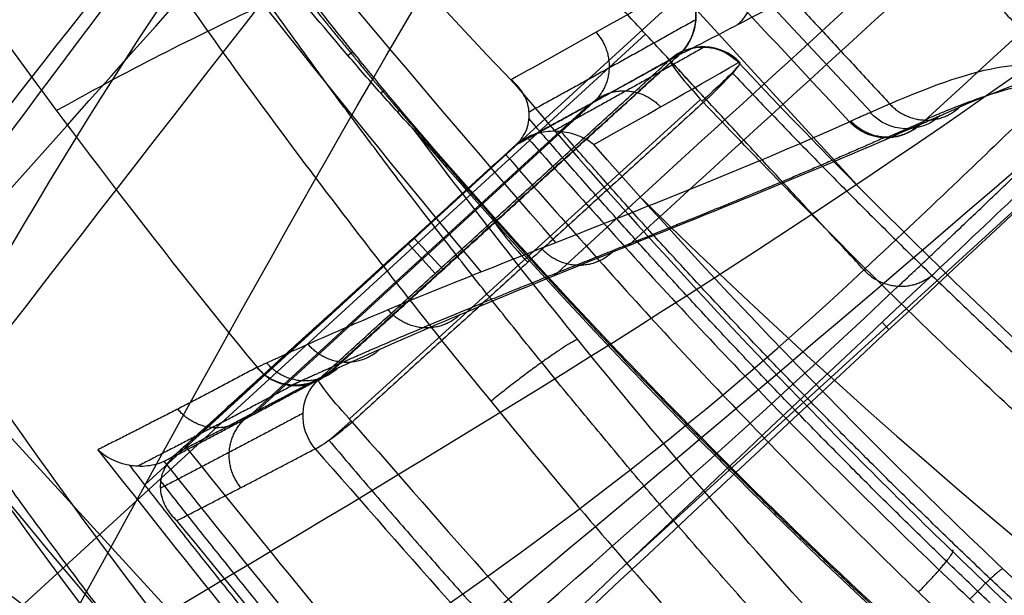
# Model space of a CAD drawing. Header units: millimetres. Extents: x -225 to 225, y -307 to 209.
# Tile 4 of 33: x -204 to -164, y -199 to -176. Entities that reach past the tile are written whole.
import ezdxf

# ---------------------------------------------------------------- set-up
doc = ezdxf.new("R2010")
doc.units = ezdxf.units.MM
doc.layers.add('Layer 01', color=7, linetype='Continuous', true_color=0x000000)

msp = doc.modelspace()

# ---------------------------------------------------------------- linework, layer by layer
at = {"layer": 'Layer 01', "color": 7, "true_color": 0xffffff}
for p, q in [((-151.554, -150.996, 305.675), (-198.794, -194.202, 33.428)), ((-169.769, -179.319, 503.106), (-190.492, -157.122, 503.106)), ((-183.588, -167.744, 157.082), (-170.348, -182.22, 157.082)), ((-178.789, -176.197, 303.745), (-218.67, -212.742, 33.611)), ((-181.075, -179.042, 703.795), (-194.681, -191.516, 703.795)), ((-180.871, -178.924, 702.75), (-194.332, -191.266, 702.75)), ((-176.589, -178.806, 684.348), (-190.632, -191.584, 685.797)), ((-179.673, -197.485, 212.139), (-159.97, -179.524, 212.139)), ((-169.115, -180.321, 509.061), (-167.558, -179.635, 497.927)), ((-183.164, -182.21, 684.727), (-183.146, -182.21, 684.727)), ((-188.302, -184.562, 720.412), (-187.202, -185.763, 687.212)), ((-188.056, -184.338, 720.387), (-186.887, -185.614, 685.113)), ((-185.55, -184.375, 684.973), (-185.55, -184.397, 684.975)), ((-169.328, -187.718, 289.383), (-169.06, -188.013, 165.854)), ((-193.739, -203.708, 155.883), (-206.843, -189.408, 155.883))]:
    msp.add_line(p, q, dxfattribs=at)
at = {"layer": 'Layer 01', "color": 7, "true_color": 0xffffff, "extrusion": (-1.04414e-25, 0.047845, -0.998855)}
msp.add_arc((0, 19.635, -413.948), 209.5, 270, 90, dxfattribs=at)
at = {"layer": 'Layer 01', "color": 7, "true_color": 0xffffff, "extrusion": (0, 0.047845, -0.998855)}
for centre, radius, start, end in [((0, 19.635, -430.798), 209.5, 270, 90), ((0, 19.635, -447.648), 209.5, 270, 90), ((0, 19.635, -411.948), 182.8, 151.88587, 28.11413), ((0, 19.635, -450.648), 206.5, 270, 24.54545), ((0, 19.635, -429.701), 179.8, 152.73974, 27.26026), ((0, 19.635, -445.454), 178.8, 152.8122, 27.1878)]:
    msp.add_arc(centre, radius, start, end, dxfattribs=at)
at = {"layer": 'Layer 01', "color": 7, "true_color": 0xffffff, "extrusion": (2.48268e-25, 0.047845, -0.998855)}
msp.add_arc((0, 19.635, -450.648), 206.5, 270, 90, dxfattribs=at)
at = {"layer": 'Layer 01', "color": 7, "true_color": 0xffffff, "extrusion": (-2.5516e-25, 0.047845, -0.998855)}
msp.add_arc((0, 19.635, -450.648), 196.145, 270, 90, dxfattribs=at)
at = {"layer": 'Layer 01', "color": 7, "true_color": 0xffffff, "extrusion": (1.50763e-16, -0.047845, 0.998855)}
msp.add_arc((0, 19.635, 411.948), 207.5, 144.75209, 270, dxfattribs=at)
at = {"layer": 'Layer 01', "color": 7, "true_color": 0xffffff, "extrusion": (-1.26511e-17, -0.047845, 0.998855)}
msp.add_arc((0, 19.635, 411.948), 182.8, 151.88587, 28.11413, dxfattribs=at)
at = {"layer": 'Layer 01', "color": 7, "true_color": 0xffffff, "extrusion": (1.7016e-17, -0.047845, 0.998855)}
msp.add_arc((0, 19.635, 414.948), 179.8, 152.73974, 27.26026, dxfattribs=at)
at = {"layer": 'Layer 01', "color": 7, "true_color": 0xffffff, "extrusion": (1.81874e-16, 0.047845, -0.998855)}
msp.add_arc((0, 19.635, -444.454), 179.8, 152.73974, 27.26026, dxfattribs=at)
at = {"layer": 'Layer 01', "color": 7, "true_color": 0xffffff, "extrusion": (1.22762e-16, -0.047845, 0.998855)}
msp.add_arc((0, 19.635, 445.453), 178.778, 152.81383, 270, dxfattribs=at)
at = {"layer": 'Layer 01', "color": 7, "true_color": 0xffffff, "extrusion": (0, -0.283714, 0.958909)}
for centre, radius, start, end in [((0, 202.768, 743.103), 249.669, 218.54965, 222.51097), ((0, 202.768, 741.08), 249.668, 224.22805, 270)]:
    msp.add_arc(centre, radius, start, end, dxfattribs=at)
at = {"layer": 'Layer 01', "color": 7, "true_color": 0xffffff, "extrusion": (-0.033104, 0.036109, 0.998799)}
msp.add_arc((250.846, 46.073, 684.908), 2, 180.7693, 270, dxfattribs=at)
at = {"layer": 'Layer 01', "color": 7, "true_color": 0xffffff, "extrusion": (0.033104, -0.036109, -0.998799)}
for end in [359.2307, 270.6917]:
    msp.add_arc((-250.846, 46.073, -684.908), 2, 270, end, dxfattribs=at)
at = {"layer": 'Layer 01', "color": 7, "true_color": 0xffffff, "extrusion": (0.182728, 0.102462, -0.97781)}
msp.add_arc((-69.558, -92.191, -721.67), 2, 346.4771, 75.3345, dxfattribs=at)
at = {"layer": 'Layer 01', "color": 7, "true_color": 0xffffff, "extrusion": (-0.737489, -0.671063, 0.076062)}
for centre in [(13.404, 665.278, 302.276), (13.404, 665.278, 311.801)]:
    msp.add_arc(centre, 2, 182.816, 274.7783, dxfattribs=at)
at = {"layer": 'Layer 01', "color": 7, "true_color": 0xffffff, "extrusion": (-0.737108, -0.675775, -2.70894e-14)}
msp.add_arc((12.466, 686.343, 250.846), 2, 182.8079, 272.8079, dxfattribs=at)
at = {"layer": 'Layer 01', "color": 7, "true_color": 0xffffff, "extrusion": (-0.674963, 0.736223, -0.048987)}
msp.add_arc((250.846, 684.908, -46.073), 2, 201.9405, 270, dxfattribs=at)
at = {"layer": 'Layer 01', "color": 7, "true_color": 0xffffff, "extrusion": (-0.683317, 0.725476, -0.08223)}
for start, end in [(180.0378, 270.0634), (168.2666, 180.0378), (270.0634, 274.4288)]:
    msp.add_arc((250.991, 683.271, -65.494), 2, start, end, dxfattribs=at)
at = {"layer": 'Layer 01', "color": 7, "true_color": 0xffffff, "extrusion": (0.674963, -0.736223, 0.048987)}
for centre, start, end in [((-250.846, 684.908, 46.073), 265.6325, 270), ((-269.832, 686.358, 46.073), 228.0059, 265.6325)]:
    msp.add_arc(centre, 2, start, end, dxfattribs=at)
at = {"layer": 'Layer 01', "color": 7, "true_color": 0xffffff, "extrusion": (0.737108, 0.675775, -1.26982e-15)}
msp.add_arc((-12.466, 686.343, -250.846), 2, 265.2828, 267.1921, dxfattribs=at)
at = {"layer": 'Layer 01', "color": 7, "true_color": 0xffffff, "extrusion": (0.138207, 0.060933, -0.988527)}
msp.add_arc((-94.941, -147.188, -531.991), 2, 161.0754, 250.9639, dxfattribs=at)
at = {"layer": 'Layer 01', "color": 7, "true_color": 0xffffff, "extrusion": (0.650322, -0.757022, -0.063245)}
msp.add_arc((-261.808, 742.688, -33.033), 2, 10.809, 21.9238, dxfattribs=at)
at = {"layer": 'Layer 01', "color": 7, "true_color": 0xffffff, "extrusion": (0.172796, 0.093175, -0.980541)}
msp.add_arc((-78.117, -118.518, -725.169), 2, 257.4862, 345.5503, dxfattribs=at)
at = {"layer": 'Layer 01', "color": 7, "true_color": 0xffffff, "extrusion": (0.737489, 0.671063, -0.076062)}
msp.add_arc((-13.404, 665.278, -321.317), 2, 265.2217, 357.184, dxfattribs=at)
at = {"layer": 'Layer 01', "color": 7, "true_color": 0xffffff, "extrusion": (0.641966, -0.761855, 0.086353)}
msp.add_arc((-269.078, 683.178, 82.967), 2, 191.0912, 265.8382, dxfattribs=at)
at = {"layer": 'Layer 01', "color": 7, "true_color": 0xffffff, "extrusion": (0, 0.284811, -0.958584)}
msp.add_arc((0, 185.65, -770.186), 259.554, 303.02468, 322.26531, dxfattribs=at)
at = {"layer": 'Layer 01', "color": 7, "true_color": 0xffffff}
for points, degree in [([(-210.821, -196.485, 5), (-195.273, -176.325, 104.976), (-179.726, -156.178, 204.955), (-164.238, -138.142, 305.322)], 3), ([(-219.957, -199.995, 5), (-200.598, -178.394, 104.809), (-181.239, -156.793, 204.619), (-165.651, -138.642, 305.63)], 3), ([(-202.185, -200.399, 5), (-190.264, -178.581, 105.028), (-178.314, -156.795, 205.058), (-162.856, -138.795, 305.226)], 3), ([(-183.937, -154.273, 415.412), (-173.007, -166.072, 415.845), (-162.078, -177.871, 416.279)], 2), ([(-189.726, -156.639, 496.941), (-179.374, -167.814, 497.352), (-169.022, -178.99, 497.762)], 2), ([(-170.632, -179.7, 509.28), (-177.508, -172.335, 509.28), (-184.383, -164.97, 509.28), (-191.259, -157.605, 509.28)], 3), ([(-142.647, -160.611, 306.028), (-159.865, -176.744, 205.695), (-180.569, -189.07, 105.347), (-201.306, -201.36, 5)], 3), ([(-189.955, -161.257, 302.852), (-202.645, -176.636, 204.246), (-211.609, -188.6, 104.628), (-220.538, -200.534, 5)], 3), ([(-142.113, -162.041, 306.166), (-159.38, -178.22, 205.547), (-178.769, -194.274, 105.273), (-198.173, -210.327, 5)], 3), ([(-148.177, -161.824, 509.28), (-154.712, -167.815, 509.28), (-161.247, -173.806, 509.28), (-167.782, -179.798, 509.28)], 3), ([(-190.58, -162.624, 303.145), (-203.347, -178.096, 203.936), (-213.971, -193.677, 104.469), (-224.589, -209.258, 5)], 3), ([(-142.736, -163.403, 306.492), (-160.12, -179.691, 205.192), (-181.292, -199.428, 105.096), (-202.464, -219.165, 5)], 3), ([(-190.043, -164.049, 303.299), (-202.851, -179.571, 203.771), (-212.092, -198.943, 104.386), (-221.333, -218.315, 5)], 3), ([(-170.059, -185.622, 304.091), (-180.051, -174.836, 303.695), (-190.043, -164.049, 303.299)], 2), ([(-182.381, -184.526, 597.478), (-187.76, -178.349, 597.14), (-193.018, -172.066, 596.79), (-198.154, -165.678, 596.428)], 3), ([(-185.364, -185.699, 620.25), (-190.24, -179.88, 619.759), (-194.982, -173.941, 619.255), (-199.588, -167.886, 618.738)], 3), ([(-162.863, -169.471, 596.708), (-168.408, -174.537, 596.969), (-173.953, -179.604, 597.23), (-179.498, -184.67, 597.491)], 3), ([(-166.655, -171.439, 619.371), (-171.924, -176.249, 619.679), (-177.194, -181.059, 619.986), (-182.463, -185.868, 620.293)], 3), ([(-206.027, -174.188, 683.818), (-202.249, -179.511, 684.42), (-198.34, -184.622, 684.999), (-194.324, -189.519, 685.555)], 3), ([(-177.291, -174.164, 683.814), (-179.631, -175.494, 696.601), (-181.924, -176.779, 709.401), (-184.169, -178.02, 722.214)], 3), ([(-177.47, -177.042, 684.141), (-182.116, -181.259, 684.619), (-186.762, -185.476, 685.097), (-191.409, -189.693, 685.575)], 3), ([(-191.379, -189.701, 685.576), (-184.428, -183.376, 684.859), (-177.477, -177.051, 684.142)], 2), ([(-169.022, -178.99, 497.762), (-165.384, -177.388, 471.756), (-163.067, -177.014, 445.492), (-162.089, -177.869, 419.216)], 3), ([(-166.225, -179.111, 498.146), (-162.574, -177.502, 472.034), (-160.249, -177.125, 445.661), (-159.273, -177.986, 419.279)], 3), ([(-191.869, -190.009, 687.693), (-184.848, -183.621, 686.969), (-177.826, -177.232, 686.245)], 2), ([(-180.86, -180.616, 718.494), (-178.963, -179.553, 707.903), (-177.035, -178.46, 697.321), (-175.074, -177.337, 686.748)], 3), ([(-176.477, -178.929, 684.355), (-183.498, -185.318, 685.079), (-190.519, -191.707, 685.804)], 2), ([(-169.022, -178.99, 497.762), (-169.8, -179.333, 503.329), (-170.579, -179.676, 508.896)], 2), ([(-167.782, -179.798, 509.28), (-167.003, -179.454, 503.713), (-166.225, -179.111, 498.146)], 2), ([(-170.579, -179.676, 508.896), (-170.596, -179.684, 509.024), (-170.614, -179.692, 509.152), (-170.632, -179.7, 509.28)], 3), ([(-167.782, -179.798, 509.28), (-167.8, -179.805, 509.408), (-167.817, -179.813, 509.536), (-167.835, -179.821, 509.664)], 3), ([(-197.2, -192.659, 721.33), (-190.606, -186.659, 720.65), (-184.013, -180.659, 719.97)], 2), ([(-184.393, -181.005, 720.009), (-184.247, -180.872, 719.994), (-184.104, -180.74, 720.008), (-183.963, -180.608, 720.05)], 3), ([(-184.013, -180.659, 719.97), (-183.865, -180.525, 719.954), (-183.702, -180.413, 719.942), (-183.523, -180.325, 719.932)], 3), ([(-197.466, -192.9, 721.357), (-190.929, -186.953, 720.683), (-184.393, -181.005, 720.009)], 2), ([(-220.403, -219.331, 5), (-202.498, -209.319, 104.701), (-184.594, -199.307, 204.403), (-170.059, -185.622, 304.091)], 3), ([(-203.392, -220.011, 5), (-192.554, -209.695, 104.895), (-181.689, -199.355, 204.782), (-167.265, -185.775, 303.705)], 3), ([(-212.049, -223.177, 5), (-197.617, -211.556, 104.757), (-183.185, -199.931, 204.513), (-168.682, -186.276, 303.981)], 3), ([(-198.034, -193.271, 721.399), (-197.824, -193.178, 721.389), (-197.635, -193.055, 721.375), (-197.466, -192.9, 721.357)], 3), ([(-197.2, -192.659, 721.33), (-197.362, -192.806, 721.346), (-197.52, -192.952, 721.328), (-197.674, -193.097, 721.274)], 3)]:
    msp.add_open_spline(points, degree=degree, dxfattribs=at)
for points, knots in [([(-177.47, -177.042, 684.141), (-176.679, -176.632, 679.405), (-175.888, -176.222, 674.669), (-173.82, -175.151, 662.281), (-172.543, -174.49, 654.629), (-168.712, -172.506, 631.675), (-166.156, -171.181, 616.373), (-158.47, -167.19, 570.471), (-153.328, -164.511, 539.874), (-148.177, -161.824, 509.28)], [0, 0, 0, 0, 14.458468, 14.458468, 37.814393, 37.814393, 84.526242, 84.526242, 177.949942, 177.949942, 177.949942, 177.949942]), ([(-188.028, -180.051, 744.036), (-188.48, -179.565, 744.145), (-188.925, -179.071, 744.207), (-189.807, -178.075, 744.304), (-190.244, -177.572, 744.336), (-191.544, -176.055, 744.403), (-192.399, -175.032, 744.412), (-194.087, -172.965, 744.396), (-194.92, -171.922, 744.369), (-196.566, -169.821, 744.295), (-197.379, -168.762, 744.246), (-198.182, -167.697, 744.189)], [0, 0, 0, 0, 2.0023, 2.0023, 4.0046, 4.0046, 8.0092, 8.0092, 12.013799, 12.013799, 16.018399, 16.018399, 16.018399, 16.018399]), ([(-187.96, -179.962, 743.665), (-188.392, -179.459, 743.706), (-188.817, -178.951, 743.718), (-189.661, -177.931, 743.726), (-190.079, -177.418, 743.719), (-191.325, -175.873, 743.683), (-192.145, -174.835, 743.637), (-194.575, -171.697, 743.467), (-196.158, -169.577, 743.312), (-197.705, -167.434, 743.14)], [0, 0, 0, 0, 1.986521, 1.986521, 3.973043, 3.973043, 7.946085, 7.946085, 15.892171, 15.892171, 15.892171, 15.892171]), ([(-180.946, -168.652, 509.28), (-184.894, -170.761, 538.786), (-189.068, -172.702, 575.535), (-195.619, -175.729, 633.219), (-199.146, -177.466, 662.201), (-202.342, -179.258, 684.392)], [0, 0, 0, 0, 89.177789, 112.293238, 178.328138, 178.328138, 178.328138, 178.328138]), ([(-177.477, -177.051, 684.142), (-177.377, -176.96, 684.132), (-177.287, -176.861, 684.121), (-177.126, -176.648, 684.097), (-177.055, -176.533, 684.084), (-176.936, -176.292, 684.056), (-176.889, -176.168, 684.042), (-176.818, -175.911, 684.013), (-176.795, -175.777, 683.998), (-176.775, -175.51, 683.968), (-176.778, -175.377, 683.953), (-176.811, -175.112, 683.923), (-176.841, -174.979, 683.908), (-176.969, -174.601, 683.865), (-177.107, -174.364, 683.838), (-177.291, -174.164, 683.814)], [0, 0, 0, 0, 0.405243, 0.405243, 0.810487, 0.810487, 1.21573, 1.21573, 1.620973, 1.620973, 2.026217, 2.026217, 2.43146, 2.43146, 3.241947, 3.241947, 3.241947, 3.241947]), ([(-177.291, -174.164, 683.814), (-177.205, -174.258, 683.826), (-177.126, -174.363, 683.838), (-177.022, -174.536, 683.857), (-176.991, -174.596, 683.864), (-176.948, -174.688, 683.875), (-176.927, -174.735, 683.88), (-176.909, -174.783, 683.885), (-176.897, -174.816, 683.889), (-176.89, -174.834, 683.891), (-176.846, -174.962, 683.906), (-176.815, -175.087, 683.92), (-176.788, -175.285, 683.942), (-176.782, -175.353, 683.95), (-176.778, -175.458, 683.962), (-176.778, -175.511, 683.968), (-176.779, -175.573, 683.975), (-176.781, -175.604, 683.978), (-176.782, -175.618, 683.98), (-176.782, -175.627, 683.981), (-176.783, -175.633, 683.982), (-176.79, -175.732, 683.993), (-176.805, -175.848, 684.006), (-176.852, -176.043, 684.028), (-176.872, -176.112, 684.036), (-176.91, -176.218, 684.048), (-176.924, -176.255, 684.052), (-176.947, -176.31, 684.058), (-176.959, -176.338, 684.062), (-176.972, -176.366, 684.065), (-176.981, -176.384, 684.067), (-176.985, -176.392, 684.068), (-177.075, -176.577, 684.089), (-177.169, -176.711, 684.103), (-177.338, -176.916, 684.127), (-177.412, -176.989, 684.135), (-177.47, -177.042, 684.141)], [0, 0, 0, 0, 0.403132, 0.403132, 0.604698, 0.604698, 0.705481, 0.755872, 0.755872, 0.806264, 0.806264, 1.209396, 1.209396, 1.410962, 1.410962, 1.511745, 1.562136, 1.587332, 1.59993, 1.59993, 1.612528, 1.612528, 2.01566, 2.01566, 2.217226, 2.217226, 2.318009, 2.318009, 2.3684, 2.393596, 2.393596, 2.418792, 2.418792, 2.821924, 2.821924, 3.225056, 3.225056, 3.225056, 3.225056]), ([(-177.47, -177.042, 684.141), (-178.858, -178.301, 684.284), (-180.245, -179.56, 684.427), (-181.632, -180.819, 684.569), (-183.534, -182.545, 684.765), (-185.435, -184.271, 684.961), (-187.337, -185.997, 685.156), (-188.694, -187.229, 685.296), (-190.051, -188.461, 685.436), (-191.409, -189.693, 685.575)], [-18.878355, -18.878355, -18.878355, -18.878355, -13.241387, -13.241387, -13.241387, -5.514502, -5.514502, -5.514502, 0, 0, 0, 0]), ([(-175.074, -177.337, 686.748), (-169.437, -183.327, 687.444), (-163.55, -189.015, 688.106), (-151.274, -199.787, 689.358), (-144.886, -204.872, 689.949), (-134.916, -212.033, 690.781), (-131.529, -214.342, 691.05), (-126.348, -217.686, 691.439), (-124.605, -218.781, 691.566), (-121.085, -220.931, 691.816), (-119.306, -221.986, 691.939), (-110.348, -227.148, 692.539), (-103.028, -230.882, 692.973), (-88.085, -237.57, 693.75), (-80.463, -240.522, 694.094), (-64.91, -245.635, 694.688), (-56.98, -247.795, 694.939), (-46.866, -249.976, 695.193), (-44.832, -250.387, 695.24), (-40.767, -251.151, 695.329), (-38.734, -251.505, 695.37), (-32.632, -252.484, 695.484), (-28.561, -253.027, 695.547), (-16.338, -254.328, 695.699), (-8.175, -254.761, 695.749), (0, -254.761, 695.749)], [-197.208945, -197.208945, -197.208945, -197.208945, -172.557827, -172.557827, -147.906709, -147.906709, -135.58115, -135.58115, -129.41837, -129.41837, -123.255591, -123.255591, -98.604473, -98.604473, -73.953355, -73.953355, -49.302236, -49.302236, -43.139457, -43.139457, -36.976677, -36.976677, -24.651118, -24.651118, 0, 0, 0, 0]), ([(-162.078, -177.871, 416.279), (-162.041, -177.911, 398.945), (-162.587, -178.482, 381.612), (-165.036, -180.873, 344.127), (-167.154, -182.89, 324.003), (-170.059, -185.622, 304.091)], [0, 0, 0, 0, 52.022844, 52.022844, 112.968095, 112.968095, 112.968095, 112.968095]), ([(-183.963, -180.608, 720.05), (-183.851, -180.503, 720.084), (-183.758, -180.391, 720.133), (-183.607, -180.15, 720.258), (-183.55, -180.025, 720.333), (-183.472, -179.775, 720.498), (-183.45, -179.649, 720.589), (-183.436, -179.406, 720.777), (-183.443, -179.287, 720.876), (-183.503, -178.939, 721.181), (-183.589, -178.729, 721.388), (-183.83, -178.342, 721.805), (-183.987, -178.168, 722.014), (-184.169, -178.02, 722.214)], [0, 0, 0, 0, 0.465071, 0.465071, 0.930141, 0.930141, 1.395212, 1.395212, 1.860283, 1.860283, 2.790424, 2.790424, 3.720565, 3.720565, 3.720565, 3.720565]), ([(-184.169, -178.02, 722.214), (-180.087, -182.838, 722.774), (-175.833, -187.508, 723.317), (-169.199, -194.274, 724.104), (-166.949, -196.487, 724.361), (-162.379, -200.818, 724.864), (-160.058, -202.939, 725.111), (-152.986, -209.163, 725.834), (-148.127, -213.13, 726.296), (-138.116, -220.695, 727.175), (-132.964, -224.294, 727.594), (-125.009, -229.406, 728.188), (-122.318, -231.063, 728.381), (-116.866, -234.277, 728.754), (-114.118, -235.826, 728.934), (-105.805, -240.3, 729.454), (-100.173, -243.053, 729.774), (-88.732, -248.104, 730.362), (-82.922, -250.401, 730.629), (-71.123, -254.535, 731.109), (-65.134, -256.371, 731.323), (-59.052, -257.97, 731.509)], [-151.156457, -151.156457, -151.156457, -151.156457, -132.2619, -132.2619, -122.814621, -122.814621, -113.367343, -113.367343, -94.472786, -94.472786, -75.578229, -75.578229, -66.13095, -66.13095, -56.683671, -56.683671, -37.789114, -37.789114, -18.894557, -18.894557, 0, 0, 0, 0]), ([(-167.265, -185.775, 303.705), (-164.352, -183.032, 323.687), (-162.227, -181.007, 343.881), (-159.707, -178.542, 382.491), (-159.164, -177.967, 400.887), (-159.273, -177.986, 419.279)], [-116.36063, -116.36063, -116.36063, -116.36063, -55.200893, -55.200893, 0, 0, 0, 0]), ([(-194.324, -189.519, 685.555), (-194.195, -189.459, 684.664), (-194.066, -189.399, 683.772), (-193.381, -189.082, 679.011), (-192.83, -188.833, 675.145), (-191.197, -188.106, 663.553), (-190.133, -187.649, 655.835), (-186.993, -186.337, 632.701), (-184.969, -185.54, 617.304), (-178.938, -183.177, 571.112), (-174.972, -181.635, 540.313), (-170.632, -179.7, 509.28)], [-178.135222, -178.135222, -178.135222, -178.135222, -175.44052, -175.44052, -163.744485, -163.744485, -140.352416, -140.352416, -93.568277, -93.568277, 0, 0, 0, 0]), ([(-167.835, -179.821, 509.664), (-172.183, -181.743, 540.676), (-176.123, -183.311, 571.467), (-182.113, -185.723, 617.667), (-184.123, -186.538, 633.069), (-187.258, -187.861, 656.216), (-188.322, -188.319, 663.939), (-189.961, -189.042, 675.54), (-190.514, -189.288, 679.409), (-191.186, -189.592, 684.046), (-191.297, -189.643, 684.811), (-191.409, -189.693, 685.575)], [0, 0, 0, 0, 93.574986, 93.574986, 140.362479, 140.362479, 163.756226, 163.756226, 175.453099, 175.453099, 177.762115, 177.762115, 177.762115, 177.762115]), ([(-188.028, -180.051, 744.036), (-183.451, -185.387, 743.605), (-178.677, -190.475, 743.094), (-168.749, -200.178, 741.984), (-163.594, -204.792, 741.384), (-152.908, -213.559, 740.148), (-147.376, -217.713, 739.51), (-138.794, -223.597, 738.554), (-135.885, -225.501, 738.236), (-131.45, -228.27, 737.761), (-129.96, -229.178, 737.604), (-126.955, -230.966, 737.29), (-125.439, -231.846, 737.134), (-117.818, -236.161, 736.359), (-111.616, -239.328, 735.765), (-99.007, -245.115, 734.649), (-92.601, -247.736, 734.127), (-79.585, -252.44, 733.171), (-72.976, -254.523, 732.737), (-59.554, -258.15, 731.973), (-52.741, -259.694, 731.641), (-45.823, -260.96, 731.367)], [-167.360398, -167.360398, -167.360398, -167.360398, -146.440349, -146.440349, -125.520299, -125.520299, -104.600249, -104.600249, -94.140224, -94.140224, -88.910212, -88.910212, -83.680199, -83.680199, -62.760149, -62.760149, -41.8401, -41.8401, -20.92005, -20.92005, 0, 0, 0, 0]), ([(0, -280.759, 756.328), (-2.319, -280.759, 756.328), (-4.643, -280.721, 756.323), (-9.302, -280.566, 756.304), (-11.628, -280.449, 756.29), (-18.57, -279.987, 756.233), (-23.162, -279.527, 756.177), (-36.832, -277.708, 755.955), (-45.805, -275.911, 755.736), (-63.481, -271.193, 755.161), (-72.184, -268.271, 754.804), (-82.895, -263.92, 754.274), (-85.028, -263.015, 754.163), (-88.216, -261.604, 753.991), (-89.277, -261.125, 753.933), (-91.387, -260.153, 753.814), (-92.437, -259.659, 753.754), (-97.661, -257.154, 753.448), (-101.76, -255.034, 753.189), (-113.83, -248.337, 752.372), (-121.573, -243.428, 751.773), (-136.49, -232.778, 750.474), (-143.665, -227.037, 749.773), (-154.014, -217.821, 748.648), (-157.4, -214.644, 748.26), (-163.984, -208.139, 747.466), (-167.189, -204.808, 747.059), (-173.43, -197.991, 746.227), (-176.466, -194.506, 745.801), (-182.373, -187.385, 744.932), (-185.245, -183.75, 744.488), (-188.028, -180.051, 744.036)], [-221.722049, -221.722049, -221.722049, -221.722049, -214.793235, -214.793235, -207.864421, -207.864421, -194.006793, -194.006793, -166.291537, -166.291537, -138.576281, -138.576281, -131.647467, -131.647467, -128.18306, -128.18306, -124.718653, -124.718653, -110.861025, -110.861025, -83.145769, -83.145769, -55.430512, -55.430512, -41.572884, -41.572884, -27.715256, -27.715256, -13.857628, -13.857628, 0, 0, 0, 0]), ([(-59.052, -257.97, 731.509), (-65.323, -256.473, 731.83), (-71.5, -254.745, 732.196), (-83.669, -250.837, 733.01), (-89.66, -248.657, 733.457), (-101.46, -243.844, 734.419), (-107.267, -241.211, 734.934), (-115.839, -236.916, 735.747), (-118.672, -235.426, 736.025), (-122.887, -233.103, 736.449), (-124.288, -232.314, 736.592), (-127.071, -230.708, 736.88), (-128.453, -229.893, 737.025), (-135.309, -225.755, 737.752), (-140.632, -222.249, 738.343), (-150.958, -214.85, 739.519), (-155.962, -210.957, 740.103), (-165.654, -202.782, 741.235), (-170.341, -198.5, 741.781), (-179.394, -189.536, 742.796), (-183.76, -184.854, 743.264), (-187.96, -179.962, 743.665)], [-153.70083, -153.70083, -153.70083, -153.70083, -134.488226, -134.488226, -115.275623, -115.275623, -96.063019, -96.063019, -86.456717, -86.456717, -81.653566, -81.653566, -76.850415, -76.850415, -57.637811, -57.637811, -38.425208, -38.425208, -19.212604, -19.212604, 0, 0, 0, 0]), ([(-180.86, -180.616, 718.494), (-181.02, -180.491, 718.666), (-181.204, -180.382, 718.836), (-181.602, -180.211, 719.153), (-181.816, -180.149, 719.3), (-182.161, -180.095, 719.499), (-182.281, -180.085, 719.561), (-182.524, -180.08, 719.675), (-182.647, -180.086, 719.726), (-182.898, -180.118, 719.814), (-183.027, -180.144, 719.851), (-183.278, -180.217, 719.907), (-183.402, -180.264, 719.925), (-183.523, -180.325, 719.932)], [0, 0, 0, 0, 0.805962, 0.805962, 1.611925, 1.611925, 2.014906, 2.014906, 2.417887, 2.417887, 2.820869, 2.820869, 3.22385, 3.22385, 3.22385, 3.22385]), ([(0, -264.387, 728.233), (-8.585, -264.387, 728.233), (-17.112, -263.91, 728.177), (-34.052, -262.025, 727.958), (-42.464, -260.618, 727.794), (-54.997, -257.803, 727.467), (-59.16, -256.748, 727.344), (-65.383, -254.986, 727.14), (-67.457, -254.368, 727.068), (-71.579, -253.077, 726.918), (-73.627, -252.405, 726.84), (-83.796, -248.912, 726.433), (-91.717, -245.696, 726.06), (-107.148, -238.459, 725.218), (-114.657, -234.438, 724.751), (-125.618, -227.81, 723.98), (-129.221, -225.5, 723.712), (-134.549, -221.887, 723.292), (-136.312, -220.657, 723.149), (-139.812, -218.147, 722.857), (-141.551, -216.866, 722.708), (-150.137, -210.368, 721.953), (-156.696, -204.847, 721.311), (-169.221, -193.191, 719.956), (-175.187, -187.055, 719.242), (-180.86, -180.616, 718.494)], [-205.839808, -205.839808, -205.839808, -205.839808, -180.109832, -180.109832, -154.379856, -154.379856, -141.514868, -141.514868, -135.082374, -135.082374, -128.64988, -128.64988, -102.919904, -102.919904, -77.189928, -77.189928, -64.32494, -64.32494, -57.892446, -57.892446, -51.459952, -51.459952, -25.729976, -25.729976, 0, 0, 0, 0]), ([(-191.409, -189.693, 685.575), (-191.503, -189.779, 685.586), (-191.609, -189.859, 685.595), (-191.783, -189.966, 685.607), (-191.844, -189.999, 685.611), (-191.939, -190.044, 685.615), (-191.971, -190.059, 685.617), (-192.036, -190.086, 685.62), (-192.068, -190.099, 685.621), (-192.247, -190.163, 685.629), (-192.389, -190.197, 685.632), (-192.592, -190.224, 685.635), (-192.658, -190.23, 685.636), (-192.754, -190.234, 685.637), (-192.801, -190.234, 685.637), (-192.854, -190.233, 685.637), (-192.876, -190.232, 685.636), (-192.891, -190.232, 685.636), (-192.897, -190.232, 685.636), (-193.184, -190.216, 685.635), (-193.463, -190.141, 685.624), (-193.954, -189.889, 685.596), (-194.164, -189.713, 685.578), (-194.324, -189.519, 685.555)], [0, 0, 0, 0, 0.410505, 0.410505, 0.615758, 0.615758, 0.718384, 0.718384, 0.821011, 0.821011, 1.231516, 1.231516, 1.436769, 1.436769, 1.539395, 1.590708, 1.616365, 1.616365, 1.642021, 1.642021, 2.463032, 2.463032, 3.284043, 3.284043, 3.284043, 3.284043]), ([(-194.324, -189.519, 685.555), (-194.218, -189.648, 685.57), (-194.121, -189.743, 685.581), (-193.908, -189.913, 685.6), (-193.79, -189.987, 685.609), (-193.424, -190.168, 685.629), (-193.152, -190.237, 685.637), (-192.744, -190.256, 685.639), (-192.605, -190.248, 685.638), (-192.335, -190.205, 685.633), (-192.203, -190.171, 685.629), (-191.946, -190.076, 685.619), (-191.822, -190.016, 685.612), (-191.589, -189.875, 685.596), (-191.48, -189.793, 685.587), (-191.379, -189.701, 685.576)], [0, 0, 0, 0, 0.415409, 0.415409, 0.830817, 0.830817, 1.661634, 1.661634, 2.077043, 2.077043, 2.492451, 2.492451, 2.90786, 2.90786, 3.323268, 3.323268, 3.323268, 3.323268]), ([(-200.689, -192.813, 722.861), (-200.387, -193.092, 722.51), (-199.992, -193.305, 722.175), (-199.307, -193.456, 721.771), (-199.058, -193.478, 721.651), (-198.675, -193.45, 721.517), (-198.544, -193.43, 721.479), (-198.286, -193.369, 721.423), (-198.159, -193.327, 721.405), (-198.034, -193.271, 721.399)], [-3.275128, -3.275128, -3.275128, -3.275128, -1.637564, -1.637564, -0.818782, -0.818782, -0.409391, -0.409391, 0, 0, 0, 0]), ([(-197.674, -193.097, 721.274), (-197.782, -193.199, 721.237), (-197.872, -193.308, 721.186), (-198.021, -193.54, 721.059), (-198.077, -193.662, 720.984), (-198.157, -193.904, 720.821), (-198.181, -194.026, 720.731), (-198.2, -194.264, 720.547), (-198.196, -194.38, 720.451), (-198.164, -194.607, 720.253), (-198.136, -194.718, 720.152), (-198.062, -194.928, 719.951), (-198.016, -195.029, 719.85), (-197.85, -195.318, 719.545), (-197.704, -195.495, 719.341), (-197.531, -195.648, 719.145)], [-3.635458, -3.635458, -3.635458, -3.635458, -3.181025, -3.181025, -2.726593, -2.726593, -2.272161, -2.272161, -1.817729, -1.817729, -1.363297, -1.363297, -0.908864, -0.908864, 0, 0, 0, 0]), ([(-202.185, -200.399, 5), (-202.746, -199.785, 5), (-203.36, -199.24, 5), (-204.358, -198.52, 5), (-204.704, -198.297, 5), (-205.421, -197.884, 5), (-205.793, -197.696, 5), (-206.921, -197.194, 5), (-207.7, -196.939, 5), (-208.909, -196.675, 5), (-209.321, -196.607, 5), (-210.141, -196.513, 5), (-210.552, -196.487, 5), (-211.372, -196.476, 5), (-211.782, -196.491, 5), (-212.601, -196.561, 5), (-213.012, -196.616, 5), (-214.235, -196.842, 5), (-215.024, -197.07, 5), (-216.17, -197.52, 5), (-216.546, -197.689, 5), (-217.284, -198.062, 5), (-217.646, -198.268, 5), (-218.693, -198.928, 5), (-219.347, -199.43, 5), (-219.957, -199.995, 5)], [-19.797219, -19.797219, -19.797219, -19.797219, -17.322567, -17.322567, -16.085241, -16.085241, -14.847914, -14.847914, -12.373262, -12.373262, -11.135936, -11.135936, -9.89861, -9.89861, -8.661283, -8.661283, -7.423957, -7.423957, -4.949305, -4.949305, -3.711979, -3.711979, -2.474652, -2.474652, 0, 0, 0, 0])]:
    msp.add_open_spline(points, degree=3, knots=knots, dxfattribs=at)
for points, weights, degree in [([(-203.537, -165.522, 745.225), (-153.36, -242.007, 753.895), (-80.695, -284.475, 758.708), (0, -284.475, 758.708)], [1, 0.933666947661, 0.933666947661, 1], 3), ([(-175.014, -172.988, 670.19), (-173.648, -174.462, 670.291), (-175.097, -175.812, 669.932)], [1, 0.704841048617, 0.999999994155], 2), ([(-176.784, -175.623, 683.98), (-179.042, -176.89, 696.23), (-181.264, -178.121, 708.525), (-183.445, -179.312, 720.857)], [0.852206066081, 0.854396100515, 0.856565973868, 0.858715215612], 3), ([(-180.766, -176.126, 703.006), (-179.447, -177.596, 703.099), (-180.864, -178.921, 702.712)], [1.00002679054, 0.711131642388, 1.00000000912], 2), ([(-176.44, -176.716, 686.558), (-178.492, -177.874, 697.603), (-180.506, -178.996, 708.637), (-182.479, -180.082, 719.653)], [0.8570610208, 0.855121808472, 0.853166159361, 0.851194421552], 3), ([(-190.692, -177.049, 744.359), (-190.548, -176.94, 744.055), (-190.494, -176.904, 743.707)], [0.999999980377, 0.984710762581, 1.00000001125], 2), ([(-177.477, -177.051, 684.142), (-179.681, -178.276, 696.102), (-181.843, -179.462, 708.072), (-183.963, -180.608, 720.05)], [1, 0.999884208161, 0.999884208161, 1], 3), ([(-177.826, -177.232, 686.245), (-179.925, -178.408, 697.475), (-181.987, -179.551, 708.717), (-184.013, -180.659, 719.97)], [1, 0.999897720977, 0.999897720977, 1], 3), ([(213.206, -178.089, 746.65), (100.473, -357.668, 767.004), (-100.473, -357.668, 767.004), (-213.206, -178.089, 746.65)], [1, 0.707340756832, 0.707340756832, 1], 3), ([(-167.643, -179.633, 497.915), (-164.002, -178.028, 471.878), (-161.681, -177.652, 445.575), (-160.704, -178.508, 419.256)], [0.853897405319, 0.85408099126, 0.854263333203, 0.854442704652], 3), ([(-189.377, -178.561, 744.257), (-189.278, -178.477, 744.002), (-189.239, -178.441, 743.722)], [1.00000000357, 0.989965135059, 0.999999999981], 2), ([(-180.966, -178.981, 703.2), (-179.538, -177.646, 703.597), (-178.188, -179.111, 703.696)], [1.00000000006, 0.708133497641, 1.00000000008], 2), ([(0, -256.904, 693.193), (-66.892, -256.904, 693.193), (-128.795, -229.553, 690.093), (-176.477, -178.929, 684.355)], [1, 0.950281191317, 0.950281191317, 1], 3), ([(-169.022, -178.99, 497.762), (-167.672, -180.457, 497.861), (-166.225, -179.111, 498.146)], [1, 0.707794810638, 1], 2), ([(214.861, -179.39, 744.343), (101.253, -360.207, 764.33), (-101.253, -360.207, 764.33), (-214.861, -179.39, 744.343)], [1, 0.707340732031, 0.707340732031, 1], 3), ([(-188.708, -179.309, 744.169), (-188.634, -179.239, 743.947), (-188.603, -179.204, 743.707)], [1.00002838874, 0.992618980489, 0.99998104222], 2), ([(-167.835, -179.821, 509.664), (-169.282, -181.167, 509.379), (-170.632, -179.7, 509.28)], [1, 0.70779125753, 0.999989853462], 2), ([(-167.809, -179.809, 509.472), (-169.255, -181.155, 509.187), (-170.605, -179.688, 509.089)], [0.999999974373, 0.707794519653, 1.00000064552], 2), ([(-167.782, -179.798, 509.28), (-169.228, -181.143, 508.995), (-170.579, -179.676, 508.896)], [1, 0.707794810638, 1], 2), ([(-169.2, -180.319, 509.049), (-169.218, -180.327, 509.178), (-169.236, -180.335, 509.306), (-169.254, -180.343, 509.434)], [0.85389740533, 0.853897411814, 0.853897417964, 0.853897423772], 3), ([(-183.523, -180.325, 719.932), (-135.264, -235.834, 726.223), (-70.536, -266.08, 729.652), (0, -266.08, 729.652)], [1, 0.945101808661, 0.945101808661, 1], 3), ([(-184.393, -181.005, 720.009), (-136.08, -237.143, 726.372), (-70.999, -267.764, 729.843), (0, -267.764, 729.843)], [1, 0.944430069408, 0.944430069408, 1], 3), ([(-180.117, -184.919, 602.267), (-181.613, -186.309, 602), (-182.959, -184.752, 601.907)], [0.999999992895, 0.696622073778, 1], 2), ([(-170.059, -185.622, 304.091), (-168.711, -187.091, 304.097), (-167.265, -185.775, 303.705)], [1, 0.708229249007, 1], 2), ([(-186.213, -187.42, 648.5), (-187.747, -188.845, 648.211), (-189.087, -187.211, 648.123)], [0.999999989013, 0.687248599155, 1], 2), ([(-181.511, -188.395, 745.055), (-182.589, -188.953, 747.881), (-184.978, -190.877, 748.099)], [1.00000024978, 0.851734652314, 1.00000000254], 2), ([(-189.415, -188.801, 671.673), (-190.947, -190.224, 671.368), (-192.286, -188.59, 671.281)], [0.999999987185, 0.687327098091, 1], 2), ([(-191.076, -189.542, 683.282), (-192.598, -190.956, 682.969), (-193.938, -189.34, 682.881)], [0.999999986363, 0.689448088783, 1], 2), ([(-194.324, -189.519, 685.555), (-196.48, -190.675, 697.994), (-198.608, -191.765, 710.43), (-200.689, -192.813, 722.861)], [1, 0.999880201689, 0.999880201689, 1], 3), ([(-197.466, -192.9, 721.357), (-195.48, -191.873, 709.434), (-193.451, -190.807, 697.505), (-191.379, -189.701, 685.576)], [1, 0.999889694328, 0.999889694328, 1], 3), ([(-197.674, -193.097, 721.274), (-195.777, -192.102, 710.081), (-193.842, -191.073, 698.886), (-191.869, -190.009, 687.693)], [1, 0.999902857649, 0.999902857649, 1], 3), ([(-192.916, -190.248, 685.638), (-195.019, -191.363, 697.681), (-197.074, -192.435, 709.695), (-199.079, -193.464, 721.671)], [0.845245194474, 0.843111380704, 0.840959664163, 0.838790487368], 3), ([(-194.622, -191.418, 704.451), (-196.158, -192.853, 704.062), (-197.496, -191.186, 703.983)], [0.999999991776, 0.683431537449, 1.0008403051], 2), ([(-192.487, -191.355, 687.456), (-194.421, -192.387, 698.434), (-196.323, -193.389, 709.44), (-198.193, -194.359, 720.466)], [0.859475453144, 0.861353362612, 0.863215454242, 0.865061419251], 3), ([(-194.97, -194.326, 704.306), (-196.183, -192.864, 704.231), (-194.817, -191.588, 704.584)], [1.00000000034, 0.724694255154, 0.999999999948], 2), ([(-190.519, -191.707, 685.804), (-81.216, -321.422, 700.506), (81.216, -321.422, 700.506), (190.519, -191.707, 685.804)], [1, 0.781940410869, 0.781940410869, 1], 3), ([(-200.689, -192.813, 722.861), (-88.475, -340.389, 739.173), (88.475, -340.389, 739.173), (200.689, -192.813, 722.861)], [1, 0.756104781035, 0.756104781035, 1], 3), ([(-197.531, -195.648, 719.145), (-195.721, -194.72, 708.566), (-193.877, -193.762, 697.986), (-191.999, -192.772, 687.408)], [1, 0.999913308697, 0.999913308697, 1], 3), ([(197.2, -192.659, 721.33), (86.246, -335.239, 737.491), (-86.246, -335.239, 737.491), (-197.2, -192.659, 721.33)], [1, 0.762159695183, 0.762159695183, 1], 3), ([(-191.999, -192.772, 687.408), (-81.847, -323.382, 701.845), (81.847, -323.382, 701.845), (191.999, -192.772, 687.408)], [1, 0.781940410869, 0.781940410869, 1], 3), ([(198.034, -193.271, 721.399), (86.905, -337.547, 737.752), (-86.905, -337.547, 737.752), (-198.034, -193.271, 721.399)], [1, 0.759578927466, 0.759578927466, 1], 3), ([(197.531, -195.648, 719.145), (85.98, -336.806, 734.748), (-85.98, -336.806, 734.748), (-197.531, -195.648, 719.145)], [1, 0.765803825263, 0.765803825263, 1], 3), ([(-173.625, -195.412, 742.529), (-173.579, -195.343, 742.342), (-173.561, -195.301, 742.142)], [1.0000000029, 0.994786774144, 0.999999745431], 2), ([(-167.878, -198.507, 721.993), (-165.997, -196.584, 721.775), (-166.544, -196.853, 724.403)], [1.00000051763, 0.595449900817, 1.00000019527], 2), ([(-164.504, -197.569, 720.465), (-164.803, -197.723, 721.904), (-165.821, -198.787, 722.024)], [0.999999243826, 0.80426959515, 0.999999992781], 2)]:
    msp.add_rational_spline(points, weights, degree=degree, dxfattribs=at)
for points, weights, knots in [([(0, -282.34, 757.95), (-9.7, -282.34, 757.95), (-19.404, -281.672, 757.873), (-38.679, -279.009, 757.564), (-48.258, -277.013, 757.333), (-67.16, -271.721, 756.721), (-76.491, -268.423, 756.339), (-94.777, -260.571, 755.43), (-103.739, -256.012, 754.903), (-121.174, -245.701, 753.709), (-129.652, -239.942, 753.042), (-146.012, -227.304, 751.578), (-153.897, -220.417, 750.78), (-168.971, -205.615, 749.065), (-176.162, -197.691, 748.147), (-188.868, -182.01, 746.33), (-194.484, -174.356, 745.442), (-199.763, -166.406, 744.52)], [0.948688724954, 0.948688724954, 0.948530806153, 0.947899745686, 0.947426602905, 0.946166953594, 0.945380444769, 0.943497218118, 0.942400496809, 0.939901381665, 0.938498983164, 0.935394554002, 0.933692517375, 0.929996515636, 0.928002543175, 0.92400983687, 0.922045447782, 0.919977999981], [0, 0, 0, 0, 31.001211, 31.001211, 62.002423, 62.002423, 93.003634, 93.003634, 124.004845, 124.004845, 155.006056, 155.006056, 186.007268, 186.007268, 217.008479, 217.008479, 243.979075, 243.979075, 243.979075, 243.979075]), ([(-197.881, -167.517, 743.706), (-196.32, -169.65, 743.842), (-194.718, -171.765, 743.955), (-192.249, -174.897, 744.042), (-191.417, -175.931, 744.058), (-190.149, -177.471, 744.038), (-189.724, -177.981, 744.024), (-189.078, -178.743, 743.983), (-188.862, -178.996, 743.965), (-188.427, -179.5, 743.92), (-188.208, -179.751, 743.892), (-187.987, -180.001, 743.853)], [0.977662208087, 0.980697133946, 0.983900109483, 0.988913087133, 0.990618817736, 0.993223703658, 0.994099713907, 0.995424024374, 0.995867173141, 0.99675647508, 0.997202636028, 0.997649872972], [0.000002, 0.000002, 0.000002, 0.000002, 8.009238, 8.009238, 12.013857, 12.013857, 14.016166, 14.016166, 15.017321, 15.017321, 16.018475, 16.018475, 16.018475, 16.018475]), ([(-175.309, -177.754, 685.025), (-163.7, -190.061, 686.435), (-151.044, -201.074, 687.697), (-123.997, -220.296, 689.9), (-109.621, -228.465, 690.836), (-87.178, -238.37, 691.972), (-79.54, -241.282, 692.306), (-64.037, -246.296, 692.88), (-56.176, -248.395, 693.121), (-40.297, -251.763, 693.507), (-32.284, -253.031, 693.653), (-16.179, -254.723, 693.847), (-8.091, -255.146, 693.895), (0, -255.146, 693.895)], [0.800342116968, 0.796656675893, 0.793268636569, 0.787283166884, 0.784686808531, 0.781512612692, 0.780574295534, 0.778953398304, 0.778270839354, 0.777173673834, 0.776759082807, 0.776205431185, 0.776066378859, 0.776066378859], [0, 0, 0, 0, 49.72093, 49.72093, 99.441859, 99.441859, 124.302324, 124.302324, 149.162789, 149.162789, 174.023254, 174.023254, 198.883719, 198.883719, 198.883719, 198.883719]), ([(-168.681, -186.276, 303.98), (-165.774, -183.541, 323.909), (-163.653, -181.52, 344.054), (-161.138, -179.061, 382.565), (-160.595, -178.487, 400.911), (-160.705, -178.508, 419.256)], [0.854114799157, 0.854270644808, 0.854425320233, 0.854715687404, 0.854851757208, 0.854985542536], [0, 0, 0, 0, 61.162103, 61.162103, 116.351841, 116.351841, 116.351841, 116.351841]), ([(214.531, -178.995, 745.997), (209.114, -187.639, 746.967), (203.264, -195.93, 747.898), (190.086, -212.599, 749.768), (182.669, -220.881, 750.697), (166.944, -236.407, 752.438), (158.638, -243.641, 753.25), (141.258, -256.962, 754.743), (132.187, -263.038, 755.425), (113.416, -273.949, 756.648), (103.72, -278.774, 757.189), (83.842, -287.108, 758.123), (73.669, -290.609, 758.516), (52.988, -296.237, 759.147), (42.492, -298.359, 759.384), (21.324, -301.195, 759.702), (10.665, -301.906, 759.782), (-10.665, -301.906, 759.782), (-21.324, -301.195, 759.702), (-42.492, -298.359, 759.384), (-52.988, -296.237, 759.147), (-73.669, -290.609, 758.516), (-83.842, -287.108, 758.123), (-103.72, -278.774, 757.189), (-113.416, -273.949, 756.648), (-132.187, -263.038, 755.425), (-141.258, -256.962, 754.743), (-158.638, -243.641, 753.25), (-166.944, -236.407, 752.438), (-182.669, -220.881, 750.697), (-190.086, -212.599, 749.768), (-203.264, -195.93, 747.898), (-209.114, -187.639, 746.967), (-214.531, -178.995, 745.997)], [0.812383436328, 0.809973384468, 0.807626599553, 0.802861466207, 0.800461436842, 0.795916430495, 0.793771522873, 0.789787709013, 0.787948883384, 0.784624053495, 0.783138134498, 0.780559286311, 0.779466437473, 0.777704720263, 0.777035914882, 0.776141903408, 0.775916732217, 0.775916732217, 0.776141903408, 0.777035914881, 0.777704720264, 0.779466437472, 0.780559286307, 0.783138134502, 0.78462405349, 0.787948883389, 0.789787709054, 0.793771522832, 0.795916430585, 0.800461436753, 0.802861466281, 0.807626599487, 0.8099733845, 0.812383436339], [3.121752, 3.121752, 3.121752, 3.121752, 32.908346, 32.908346, 65.816692, 65.816692, 98.725038, 98.725038, 131.633384, 131.633384, 164.54173, 164.54173, 197.450076, 197.450076, 230.358422, 230.358422, 263.266768, 263.266768, 296.175114, 296.175114, 329.08346, 329.08346, 361.991806, 361.991806, 394.900152, 394.900152, 427.808498, 427.808498, 460.716844, 460.716844, 493.62519, 493.62519, 523.411784, 523.411784, 523.411784, 523.411784]), ([(0, -266.007, 730.545), (-8.689, -266.007, 730.545), (-17.374, -265.518, 730.489), (-34.658, -263.567, 730.265), (-43.249, -262.106, 730.098), (-60.252, -258.225, 729.653), (-68.658, -255.808, 729.375), (-85.196, -250.038, 728.714), (-93.324, -246.69, 728.33), (-109.22, -239.094, 727.459), (-116.982, -234.85, 726.973), (-132.062, -225.509, 725.902), (-139.375, -220.416, 725.319), (-153.475, -209.43, 724.06), (-160.259, -203.542, 723.385), (-172.559, -191.672, 722.025), (-178.131, -185.77, 721.349), (-183.447, -179.583, 720.64)], [0.776066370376, 0.776066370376, 0.776226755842, 0.776864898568, 0.777342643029, 0.778605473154, 0.779390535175, 0.78125189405, 0.78232815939, 0.784750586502, 0.786096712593, 0.789033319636, 0.790623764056, 0.794020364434, 0.79582648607, 0.799427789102, 0.801204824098, 0.803044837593], [0, 0, 0, 0, 26.736839, 26.736839, 53.473678, 53.473678, 80.210517, 80.210517, 106.947356, 106.947356, 133.684195, 133.684195, 160.421034, 160.421034, 187.157873, 187.157873, 211.134876, 211.134876, 211.134876, 211.134876]), ([(-187.987, -180, 743.853), (-183.383, -185.365, 743.417), (-178.58, -190.477, 742.9), (-168.591, -200.223, 741.777), (-163.404, -204.856, 741.171), (-152.65, -213.655, 739.922), (-147.083, -217.822, 739.278), (-138.444, -223.722, 738.315), (-135.517, -225.631, 737.993), (-131.052, -228.406, 737.515), (-129.552, -229.316, 737.356), (-126.527, -231.107, 737.04), (-125.001, -231.989, 736.882), (-117.333, -236.308, 736.103), (-111.091, -239.476, 735.505), (-98.399, -245.262, 734.384), (-91.948, -247.879, 733.859), (-78.838, -252.572, 732.901), (-72.18, -254.647, 732.467), (-62.035, -257.35, 731.895), (-58.627, -258.183, 731.717), (-54.406, -259.121, 731.515), (-53.617, -259.292, 731.479), (-52.827, -259.46, 731.442)], [0.99764986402, 0.997564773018, 0.997478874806, 0.997307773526, 0.99722257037, 0.997054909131, 0.996972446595, 0.996852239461, 0.996812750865, 0.996754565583, 0.996735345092, 0.99669728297, 0.996678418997, 0.996585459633, 0.996515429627, 0.996385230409, 0.996325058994, 0.996215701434, 0.996166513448, 0.996101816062, 0.996081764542, 0.996059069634, 0.996054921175, 0.996050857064], [0, 0, 0, 0, 21.045905, 21.045905, 42.09181, 42.09181, 63.137715, 63.137715, 73.660667, 73.660667, 78.922143, 78.922143, 84.18362, 84.18362, 105.229524, 105.229524, 126.275429, 126.275429, 147.321334, 147.321334, 157.844287, 157.844287, 160.255349, 160.255349, 160.255349, 160.255349]), ([(0, -265.02, 729.197), (-8.58, -265.02, 729.197), (-17.162, -264.543, 729.142), (-34.231, -262.641, 728.925), (-42.722, -261.215, 728.762), (-59.519, -257.431, 728.33), (-67.83, -255.071, 728.061), (-84.179, -249.446, 727.418), (-92.22, -246.177, 727.045), (-107.948, -238.769, 726.199), (-115.636, -234.627, 725.725), (-130.575, -225.515, 724.685), (-137.828, -220.542, 724.116), (-151.821, -209.823, 722.892), (-158.562, -204.072, 722.235), (-170.989, -192.307, 720.891), (-176.717, -186.337, 720.209), (-182.16, -180.098, 719.496)], [0.916878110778, 0.916878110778, 0.916775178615, 0.916364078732, 0.916055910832, 0.915236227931, 0.91472471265, 0.913501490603, 0.912789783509, 0.911170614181, 0.910263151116, 0.908258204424, 0.907160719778, 0.904782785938, 0.903502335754, 0.900866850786, 0.899524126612, 0.898110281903], [0, 0, 0, 0, 26.32521, 26.32521, 52.65042, 52.65042, 78.97563, 78.97563, 105.300839, 105.300839, 131.626049, 131.626049, 157.951259, 157.951259, 184.276469, 184.276469, 208.677463, 208.677463, 208.677463, 208.677463]), ([(-169.254, -180.343, 509.434), (-173.588, -182.263, 540.408), (-177.573, -183.842, 571.396), (-183.58, -186.246, 617.484), (-185.599, -187.058, 632.859), (-188.736, -188.379, 655.987), (-189.8, -188.836, 663.699), (-191.435, -189.559, 675.296), (-191.985, -189.805, 679.163), (-192.669, -190.116, 683.902), (-192.794, -190.173, 684.769), (-192.92, -190.23, 685.636)], [0.853893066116, 0.855338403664, 0.85216633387, 0.846383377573, 0.844358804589, 0.843257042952, 0.843214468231, 0.843888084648, 0.84423531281, 0.844833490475, 0.844948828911, 0.845067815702], [0.000396, 0.000396, 0.000396, 0.000396, 93.601258, 93.601258, 140.401887, 140.401887, 163.802201, 163.802201, 175.502358, 175.502358, 178.12258, 178.12258, 178.12258, 178.12258]), ([(-191.45, -192.435, 686.299), (-185.415, -199.586, 687.104), (-179.023, -206.412, 687.871), (-165.619, -219.305, 689.321), (-158.605, -225.378, 690.004), (-144.033, -236.699, 691.278), (-136.473, -241.953, 691.869), (-120.891, -251.581, 692.952), (-112.867, -255.959, 693.444), (-96.443, -263.789, 694.325), (-88.041, -267.245, 694.714), (-70.953, -273.192, 695.383), (-62.264, -275.687, 695.663), (-44.696, -279.689, 696.114), (-35.814, -281.196, 696.283), (-17.957, -283.208, 696.509), (-8.977, -283.712, 696.566), (8.977, -283.712, 696.566), (17.957, -283.208, 696.509), (35.814, -281.196, 696.283), (44.696, -279.689, 696.114), (62.264, -275.687, 695.663), (70.953, -273.192, 695.383), (88.041, -267.245, 694.714), (96.443, -263.789, 694.325), (112.867, -255.959, 693.444), (120.891, -251.581, 692.952), (136.473, -241.953, 691.869), (144.033, -236.699, 691.278), (158.605, -225.378, 690.004), (165.619, -219.305, 689.321), (179.023, -206.412, 687.871), (185.415, -199.586, 687.104), (191.45, -192.435, 686.299)], [0.897347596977, 0.898925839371, 0.900419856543, 0.903229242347, 0.904544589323, 0.906987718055, 0.908115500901, 0.910176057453, 0.911108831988, 0.91277332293, 0.913505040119, 0.914762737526, 0.915288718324, 0.916131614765, 0.916448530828, 0.916871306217, 0.916977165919, 0.916977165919, 0.916871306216, 0.916448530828, 0.916131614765, 0.915288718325, 0.914762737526, 0.913505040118, 0.912773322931, 0.911108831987, 0.910176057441, 0.908115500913, 0.906987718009, 0.904544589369, 0.903229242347, 0.900419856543, 0.898925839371, 0.897347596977], [0, 0, 0, 0, 27.504186, 27.504186, 55.008372, 55.008372, 82.512558, 82.512558, 110.016744, 110.016744, 137.520929, 137.520929, 165.025115, 165.025115, 192.529301, 192.529301, 220.033487, 220.033487, 247.537673, 247.537673, 275.041859, 275.041859, 302.546045, 302.546045, 330.050231, 330.050231, 357.554416, 357.554416, 385.058602, 385.058602, 412.562788, 412.562788, 440.066974, 440.066974, 440.066974, 440.066974]), ([(199.418, -193.429, 721.839), (194.092, -200.366, 722.619), (188.446, -207.037, 723.369), (175.674, -220.729, 724.909), (168.451, -227.654, 725.688), (153.335, -240.586, 727.143), (145.442, -246.598, 727.819), (129.085, -257.631, 729.06), (120.62, -262.656, 729.625), (103.225, -271.651, 730.637), (94.293, -275.626, 731.084), (76.079, -282.473, 731.854), (66.792, -285.348, 732.178), (47.984, -289.96, 732.697), (38.458, -291.7, 732.892), (19.29, -294.02, 733.153), (9.644, -294.602, 733.219), (-9.644, -294.602, 733.219), (-19.29, -294.02, 733.153), (-38.458, -291.7, 732.892), (-47.984, -289.96, 732.697), (-66.792, -285.348, 732.178), (-76.079, -282.473, 731.854), (-94.293, -275.626, 731.084), (-103.225, -271.651, 730.637), (-120.62, -262.656, 729.625), (-129.085, -257.631, 729.06), (-145.442, -246.598, 727.819), (-153.335, -240.586, 727.143), (-168.451, -227.654, 725.688), (-175.674, -220.729, 724.909), (-188.446, -207.037, 723.369), (-194.092, -200.366, 722.619), (-199.418, -193.429, 721.839)], [0.895161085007, 0.896700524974, 0.898169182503, 0.901169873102, 0.902677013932, 0.905479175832, 0.906774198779, 0.909142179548, 0.910215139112, 0.912130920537, 0.912973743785, 0.914423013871, 0.915029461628, 0.916001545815, 0.916367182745, 0.916854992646, 0.916977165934, 0.916977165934, 0.916854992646, 0.916367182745, 0.916001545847, 0.915029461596, 0.914423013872, 0.912973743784, 0.912130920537, 0.910215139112, 0.909142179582, 0.906774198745, 0.905479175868, 0.902677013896, 0.901169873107, 0.898169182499, 0.896700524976, 0.895161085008], [3.939989, 3.939989, 3.939989, 3.939989, 29.613657, 29.613657, 59.227314, 59.227314, 88.840971, 88.840971, 118.454627, 118.454627, 148.068284, 148.068284, 177.681941, 177.681941, 207.295598, 207.295598, 236.909255, 236.909255, 266.522912, 266.522912, 296.136569, 296.136569, 325.750225, 325.750225, 355.363882, 355.363882, 384.977539, 384.977539, 414.591196, 414.591196, 444.204853, 444.204853, 469.87852, 469.87852, 469.87852, 469.87852]), ([(198.181, -194.057, 720.706), (192.706, -201.08, 721.494), (186.925, -207.793, 722.247), (174.028, -221.373, 723.771), (166.839, -228.145, 724.53), (151.812, -240.801, 725.95), (143.975, -246.677, 726.609), (127.744, -257.471, 727.819), (119.353, -262.381, 728.369), (102.116, -271.18, 729.356), (93.274, -275.062, 729.791), (75.241, -281.758, 730.542), (66.056, -284.566, 730.856), (47.446, -289.077, 731.362), (38.029, -290.775, 731.552), (19.071, -293.045, 731.807), (9.538, -293.613, 731.87), (-9.538, -293.613, 731.87), (-19.071, -293.045, 731.807), (-38.029, -290.775, 731.552), (-47.446, -289.077, 731.362), (-66.056, -284.566, 730.856), (-75.241, -281.758, 730.542), (-93.274, -275.062, 729.791), (-102.116, -271.18, 729.356), (-119.353, -262.381, 728.369), (-127.744, -257.471, 727.819), (-143.975, -246.677, 726.609), (-151.812, -240.801, 725.95), (-166.839, -228.145, 724.53), (-174.028, -221.373, 723.771), (-186.925, -207.793, 722.247), (-192.706, -201.08, 721.494), (-198.181, -194.057, 720.706)], [0.805784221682, 0.803783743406, 0.801846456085, 0.797895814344, 0.795902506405, 0.792145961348, 0.790382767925, 0.787121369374, 0.785623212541, 0.782923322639, 0.781721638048, 0.779641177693, 0.778762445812, 0.777348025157, 0.776812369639, 0.776096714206, 0.775916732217, 0.775916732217, 0.776096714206, 0.776812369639, 0.777348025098, 0.778762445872, 0.779641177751, 0.781721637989, 0.782923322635, 0.785623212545, 0.78712136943, 0.790382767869, 0.792145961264, 0.795902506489, 0.797895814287, 0.801846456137, 0.803783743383, 0.805784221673], [3.214326, 3.214326, 3.214326, 3.214326, 29.319734, 29.319734, 58.639469, 58.639469, 87.959203, 87.959203, 117.278938, 117.278938, 146.598672, 146.598672, 175.918406, 175.918406, 205.238141, 205.238141, 234.557875, 234.557875, 263.87761, 263.87761, 293.197344, 293.197344, 322.517078, 322.517078, 351.836813, 351.836813, 381.156547, 381.156547, 410.476282, 410.476282, 439.796016, 439.796016, 465.901424, 465.901424, 465.901424, 465.901424])]:
    msp.add_rational_spline(points, weights, degree=3, knots=knots, dxfattribs=at)

doc.saveas('drawing.dxf')
